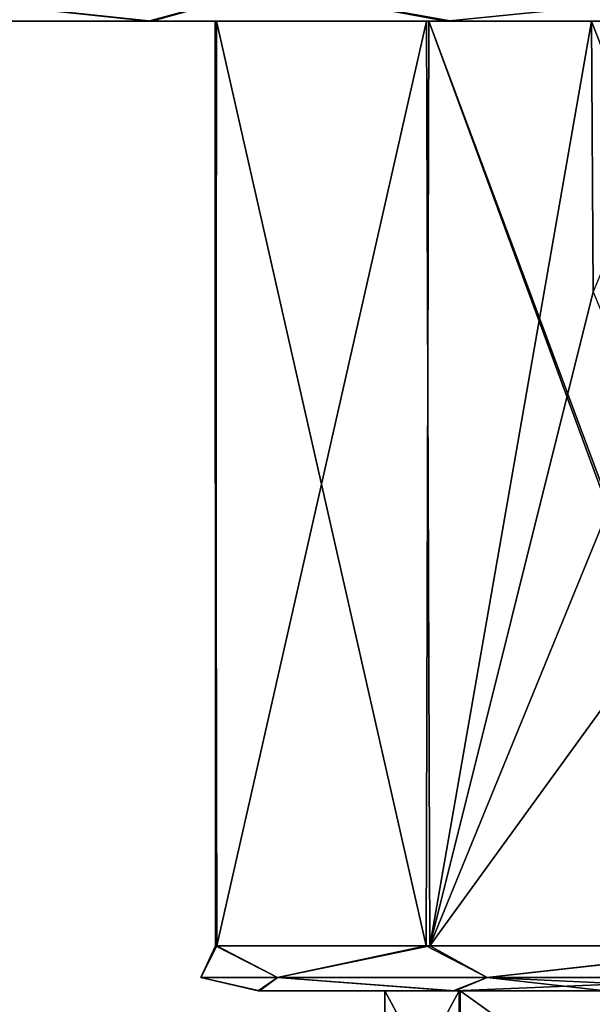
# Model space of a CAD drawing. Header units: metres. Extents: x -106 to 106, y -111 to 81.
# Tile 26 of 29: x 60 to 72, y 48 to 70. Entities that reach past the tile are written whole.
import ezdxf

# ---------------------------------------------------------------- set-up
doc = ezdxf.new("R2010")
doc.units = ezdxf.units.M
doc.layers.add('solid_20_422_013_000', color=7, linetype='CONTINUOUS')

msp = doc.modelspace()

# ---------------------------------------------------------------- linework, layer by layer
at = {"layer": 'solid_20_422_013_000'}
for points in [[(55.804562, 70.33223, -20.695436), (62.630802, 69.599998, -23.744667), (56.986179, 69.599998, -19.376833)], [(55.804562, 70.33223, -20.695436), (65.299713, 70.33223, -27.03989), (62.630802, 69.599998, -23.744667)], [(55.804562, 70.33223, 20.695436), (57.01709, 69.599998, 19.407536), (62.703495, 69.599998, 23.786736)], [(65.299713, 70.33223, 27.03989), (55.804562, 70.33223, 20.695436), (62.703495, 69.599998, 23.786736)], [(65.299713, 70.33223, -27.03989), (69.235893, 69.599998, -26.522692), (62.630802, 69.599998, -23.744667)], [(65.299713, 70.33223, 27.03989), (62.703495, 69.599998, 23.786736), (69.365036, 69.599998, 26.557461)], [(65.299713, 70.33223, -27.03989), (76.5, 70.33223, -29.267767), (69.235893, 69.599998, -26.522692)], [(65.299713, 70.33223, 27.03989), (69.365036, 69.599998, 26.557461), (76.498596, 69.599998, 27.5)], [(76.5, 70.33223, 29.267767), (65.299713, 70.33223, 27.03989), (76.498596, 69.599998, 27.5)], [(76.5, 70.33223, -29.267767), (76.331993, 69.599998, -27.499487), (69.235893, 69.599998, -26.522692)], [(64.11277, 69.599998, -3.941628), (49.000103, 69.599998, 0.030608), (49.924198, 69.599998, -7.066371)], [(64.145157, 69.599998, 4.041787), (49.937359, 69.599998, 7.116449), (49.000103, 69.599998, 0.030608)], [(64.11277, 69.599998, -3.941628), (64.145157, 69.599998, 4.041787), (49.000103, 69.599998, 0.030608)], [(68.80191, 69.599998, -10.473439), (49.924198, 69.599998, -7.066371), (52.656326, 69.599998, -13.698055)], [(68.80191, 69.599998, -10.473439), (64.11277, 69.599998, -3.941628), (49.924198, 69.599998, -7.066371)], [(52.673527, 69.599998, 13.728121), (49.937359, 69.599998, 7.116449), (76.5, 69.599998, 13)], [(68.849533, 69.599998, 10.508718), (76.5, 69.599998, 13), (49.937359, 69.599998, 7.116449)], [(64.145157, 69.599998, 4.041787), (68.849533, 69.599998, 10.508718), (49.937359, 69.599998, 7.116449)], [(100.326553, 69.599998, -13.727984), (76.5, 69.599998, -13), (52.656326, 69.599998, -13.698055)], [(72.459999, 69.599998, -12.355215), (52.656326, 69.599998, -13.698055), (76.5, 69.599998, -13)], [(100.326553, 69.599998, -13.727984), (52.656326, 69.599998, -13.698055), (56.986179, 69.599998, -19.376833)], [(72.459999, 69.599998, -12.355215), (68.80191, 69.599998, -10.473439), (52.656326, 69.599998, -13.698055)], [(100.343597, 69.599998, 13.69819), (52.673527, 69.599998, 13.728121), (76.5, 69.599998, 13)], [(96.01371, 69.599998, 19.376944), (57.01709, 69.599998, 19.407536), (52.673527, 69.599998, 13.728121)], [(100.343597, 69.599998, 13.69819), (96.01371, 69.599998, 19.376944), (52.673527, 69.599998, 13.728121)], [(95.983017, 69.599998, -19.407423), (56.986179, 69.599998, -19.376833), (62.630802, 69.599998, -23.744667)], [(95.983017, 69.599998, -19.407423), (100.326553, 69.599998, -13.727984), (56.986179, 69.599998, -19.376833)], [(90.369064, 69.599998, 23.744745), (62.703495, 69.599998, 23.786736), (57.01709, 69.599998, 19.407536)], [(96.01371, 69.599998, 19.376944), (90.369064, 69.599998, 23.744745), (57.01709, 69.599998, 19.407536)], [(90.296646, 69.599998, -23.786655), (62.630802, 69.599998, -23.744667), (69.235893, 69.599998, -26.522692)], [(90.296646, 69.599998, -23.786655), (95.983017, 69.599998, -19.407423), (62.630802, 69.599998, -23.744667)], [(83.763962, 69.599998, 26.522732), (69.365036, 69.599998, 26.557461), (62.703495, 69.599998, 23.786736)], [(90.369064, 69.599998, 23.744745), (83.763962, 69.599998, 26.522732), (62.703495, 69.599998, 23.786736)], [(64.117798, 49.099998, 3.959944), (64.145157, 69.599998, 4.041787), (64.11277, 69.599998, -3.941628)], [(64.14872, 49.099998, -4.055358), (64.11277, 69.599998, -3.941628), (68.80191, 69.599998, -10.473439)], [(64.14872, 49.099998, -4.055358), (64.117798, 49.099998, 3.959944), (64.11277, 69.599998, -3.941628)], [(64.117798, 49.099998, 3.959944), (68.794022, 49.099998, 10.469857), (64.145157, 69.599998, 4.041787)], [(68.794022, 49.099998, 10.469857), (68.849533, 69.599998, 10.508718), (64.145157, 69.599998, 4.041787)], [(68.875031, 49.099998, -10.528999), (64.14872, 49.099998, -4.055358), (68.80191, 69.599998, -10.473439)], [(68.794022, 49.099998, 10.469857), (76.399704, 49.099998, 12.999613), (68.849533, 69.599998, 10.508718)], [(68.875031, 49.099998, -10.528999), (68.80191, 69.599998, -10.473439), (72.459999, 69.599998, -12.355215)], [(68.849533, 69.599998, 10.508718), (76.5, 49.099998, 13), (76.5, 69.599998, 13)], [(76.399704, 49.099998, 12.999613), (76.5, 49.099998, 13), (68.849533, 69.599998, 10.508718)], [(72.5, 63.599998, -12.369317), (68.875031, 49.099998, -10.528999), (72.459999, 69.599998, -12.355215)], [(83.635124, 69.599998, -26.557421), (69.235893, 69.599998, -26.522692), (76.331993, 69.599998, -27.499487)], [(83.635124, 69.599998, -26.557421), (90.296646, 69.599998, -23.786655), (69.235893, 69.599998, -26.522692)], [(76.667854, 69.599998, 27.499487), (76.498596, 69.599998, 27.5), (69.365036, 69.599998, 26.557461)], [(83.763962, 69.599998, 26.522732), (76.667854, 69.599998, 27.499487), (69.365036, 69.599998, 26.557461)], [(73.680435, 66.437263, -12.690408), (72.459999, 69.599998, -12.355215), (76.5, 69.599998, -13)], [(73.680435, 66.437263, -12.690408), (72.5, 63.599998, -12.369317), (72.459999, 69.599998, -12.355215)], [(72.5, 63.599998, -12.369317), (73.661125, 60.782063, -12.686167), (68.875031, 49.099998, -10.528999)], [(73.661125, 60.782063, -12.686167), (76.5, 59.599998, -13), (68.875031, 49.099998, -10.528999)], [(68.875031, 49.099998, -10.528999), (76.5, 59.599998, -13), (76.5, 49.099998, -13)], [(63.792892, 48.392895), (64.117798, 49.099998, 3.959944), (64.14872, 49.099998, -4.055358)], [(63.792892, 48.392895), (65.495323, 48.392895, 6.353553), (64.117798, 49.099998, 3.959944)], [(65.495323, 48.392895, -6.353553), (63.792892, 48.392895), (64.14872, 49.099998, -4.055358)], [(65.495323, 48.392895, 6.353553), (68.794022, 49.099998, 10.469857), (64.117798, 49.099998, 3.959944)], [(65.495323, 48.392895, -6.353553), (64.14872, 49.099998, -4.055358), (68.875031, 49.099998, -10.528999)], [(65.495323, 48.392895, 6.353553), (70.146446, 48.392895, 11.004677), (68.794022, 49.099998, 10.469857)], [(70.146446, 48.392895, -11.004677), (65.495323, 48.392895, -6.353553), (68.875031, 49.099998, -10.528999)], [(70.146446, 48.392895, 11.004677), (76.399704, 49.099998, 12.999613), (68.794022, 49.099998, 10.469857)], [(70.146446, 48.392895, -11.004677), (68.875031, 49.099998, -10.528999), (76.5, 49.099998, -13)], [(70.146446, 48.392895, -11.004677), (76.5, 49.099998, -13), (76.5, 48.392895, -12.707107)], [(70.146446, 48.392895, 11.004677), (76.5, 48.392895, 12.707107), (76.399704, 49.099998, 12.999613)], [(63.792892, 48.392895), (65.095528, 48.099998, -3.73088), (65.065636, 48.099998, 3.638426)], [(65.495323, 48.392895, -6.353553), (65.095528, 48.099998, -3.73088), (63.792892, 48.392895)], [(63.792892, 48.392895), (65.065636, 48.099998, 3.638426), (65.495323, 48.392895, 6.353553)], [(65.495323, 48.392895, 6.353553), (65.065636, 48.099998, 3.638426), (69.394073, 48.099998, 9.667789)], [(65.495323, 48.392895, -6.353553), (69.438034, 48.099998, -9.700356), (65.095528, 48.099998, -3.73088)], [(70.146446, 48.392895, -11.004677), (69.438034, 48.099998, -9.700356), (65.495323, 48.392895, -6.353553)], [(65.495323, 48.392895, 6.353553), (69.394073, 48.099998, 9.667789), (70.146446, 48.392895, 11.004677)], [(70.146446, 48.392895, 11.004677), (69.394073, 48.099998, 9.667789), (72.770767, 48.099998, 11.404814)], [(76.5, 48.392895, -12.707107), (76.5, 48.099998, -12), (69.438034, 48.099998, -9.700356)], [(70.146446, 48.392895, -11.004677), (76.5, 48.392895, -12.707107), (69.438034, 48.099998, -9.700356)], [(70.146446, 48.392895, 11.004677), (72.770767, 48.099998, 11.404814), (76.5, 48.099998, 12)], [(70.146446, 48.392895, 11.004677), (76.5, 48.099998, 12), (76.5, 48.392895, 12.707107)], [(65.065636, 48.099998, 3.638426), (67.876999, 48.099998), (69.548401, 48.099998, 5.101607)], [(65.065636, 48.099998, 3.638426), (65.095528, 48.099998, -3.73088), (67.876999, 48.099998)], [(65.065636, 48.099998, 3.638426), (69.548401, 48.099998, 5.101607), (73.872856, 48.099998, 8.211561)], [(69.394073, 48.099998, 9.667789), (65.065636, 48.099998, 3.638426), (73.872856, 48.099998, 8.211561)], [(69.524559, 48.099998, -5.069155), (67.876999, 48.099998), (65.095528, 48.099998, -3.73088)], [(69.524559, 48.099998, -5.069155), (65.095528, 48.099998, -3.73088), (69.438034, 48.099998, -9.700356)], [(67.876999, 48.099998), (67.876999, 45.045994), (69.524559, 45.045994, 5.069155)], [(69.524559, 48.099998, -5.069155), (69.548401, 45.045994, -5.101607), (67.876999, 45.045994)], [(69.524559, 48.099998, -5.069155), (67.876999, 45.045994), (67.876999, 48.099998)], [(69.548401, 48.099998, 5.101607), (67.876999, 48.099998), (69.524559, 45.045994, 5.069155)], [(69.394073, 48.099998, 9.667789), (73.872856, 48.099998, 8.211561), (83.561966, 48.099998, 9.700356)], [(72.770767, 48.099998, 11.404814), (69.394073, 48.099998, 9.667789), (83.561966, 48.099998, 9.700356)], [(69.438034, 48.099998, -9.700356), (80.229233, 48.099998, -11.404814), (83.605927, 48.099998, -9.667789)], [(79.127144, 48.099998, -8.211561), (69.438034, 48.099998, -9.700356), (83.605927, 48.099998, -9.667789)], [(69.438034, 48.099998, -9.700356), (76.5, 48.099998, -12), (80.229233, 48.099998, -11.404814)], [(73.804993, 48.099998, -8.189097), (69.524559, 48.099998, -5.069155), (69.438034, 48.099998, -9.700356)], [(79.127144, 48.099998, -8.211561), (73.804993, 48.099998, -8.189097), (69.438034, 48.099998, -9.700356)], [(69.548401, 48.099998, 5.101607), (69.524559, 45.045994, 5.069155), (73.804993, 45.045994, 8.189097)], [(73.804993, 48.099998, -8.189097), (69.548401, 45.045994, -5.101607), (69.524559, 48.099998, -5.069155)], [(73.872856, 48.099998, 8.211561), (69.548401, 48.099998, 5.101607), (73.804993, 45.045994, 8.189097)], [(73.804993, 48.099998, -8.189097), (73.872856, 45.045994, -8.211561), (69.548401, 45.045994, -5.101607)]]:
    msp.add_3dface(points, dxfattribs=at)

doc.saveas('drawing.dxf')
